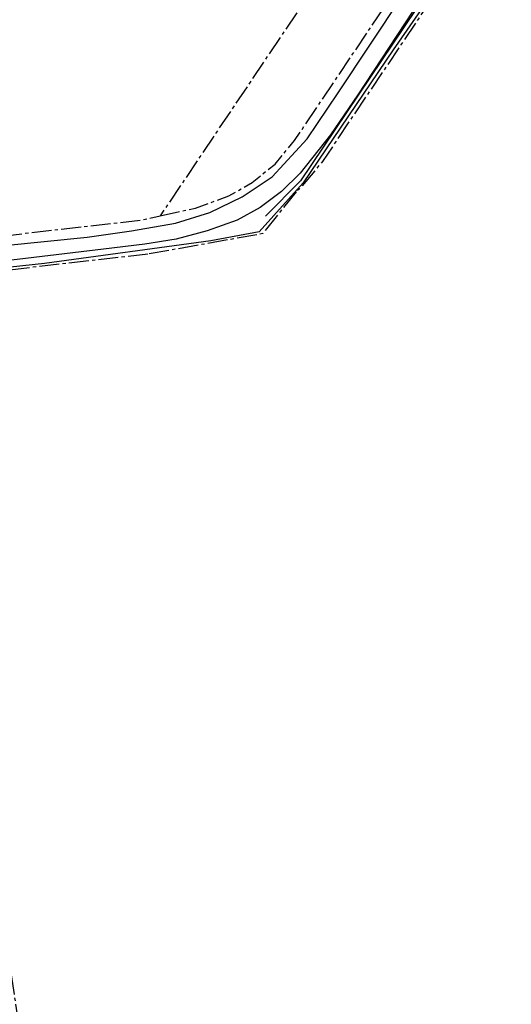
# Model space of a CAD drawing. Header units: metres. Extents: x 189938 to 192675, y 307646 to 311153.
# Tile 41 of 100: x 191710 to 191781, y 309017 to 309158. Entities that reach past the tile are written whole.
import ezdxf

# ---------------------------------------------------------------- set-up
doc = ezdxf.new("R2010")
doc.units = ezdxf.units.M
doc.linetypes.add('1-200 CENTER', pattern=[4.28625, 2.8575, -0.47625, 0.47625, -0.47625])
doc.layers.add('PH-BEST-KADASTRALE-GRENS', color=240, linetype='1-200 CENTER')
doc.layers.add('PH-BEST-KANTVERHARDING', color=252, linetype='Continuous')

msp = doc.modelspace()

# ---------------------------------------------------------------- linework, layer by layer
at = {"layer": 'PH-BEST-KADASTRALE-GRENS', "flags": 128}
for points in [[(191822.573, 309289.614), (191820.995, 309286.003), (191814.831, 309269.871), (191808.972, 309254.128), (191805.408, 309244.979), (191802.919, 309239.885), (191797.995, 309230.396), (191792.168, 309220.764), (191766.569, 309184.374), (191730.111, 309130.136)], [(191730.111, 309130.136), (191735.202, 309131.268), (191740.022, 309133.032), (191743.338, 309134.975), (191746.664, 309137.614), (191749.448, 309140.977), (191774.78, 309178.664), (191800.542, 309215.288), (191806.717, 309225.495), (191811.853, 309235.391), (191814.574, 309240.957), (191818.324, 309250.587), (191826.778, 309273.299), (191827.788, 309276.431), (191829.061, 309279.487), (191832.189, 309286.645)], [(191831.957, 309272.88), (191822.995, 309248.804), (191819.15, 309238.935), (191816.32, 309233.144), (191811.083, 309223.053), (191804.726, 309212.545), (191778.905, 309175.837), (191753.462, 309137.985), (191750.18, 309134.018), (191749.666, 309133.61)], [(191749.666, 309133.61), (191744.876, 309127.588), (191728.357, 309124.625)], [(191677.753, 309122.77), (191680.846, 309122.984), (191684.874, 309123.773), (191684.98, 309123.817), (191690.607, 309125.158), (191711.263, 309127.707), (191727.537, 309129.564), (191730.111, 309130.136)], [(191728.357, 309124.625), (191711.783, 309122.734), (191691.501, 309120.23), (191686.52, 309119.044), (191685.682, 309118.699), (191683.978, 309116.71), (191683.346, 309115.067), (191682.892, 309113.097), (191683.593, 309111.08), (191688.864, 309100.413), (191691.161, 309094.999), (191692.477, 309091.896), (191694.671, 309085.125), (191701.529, 309055.527), (191708.242, 309023.739), (191710.859, 309006.395), (191711.52, 309000)]]:
    msp.add_lwpolyline(points, dxfattribs=at)
at = {"layer": 'PH-BEST-KANTVERHARDING', "color": 8}
for points in [[(191887.59, 309407.971), (191881.751, 309392.191), (191869.01, 309362.11), (191856.32, 309332.06), (191844.861, 309305.63), (191831.529, 309272.951), (191827.079, 309261.5), (191819.2, 309239.65), (191813.93, 309228.74), (191809.08, 309219.86), (191806.17, 309215.069), (191801.52, 309207.849), (191790.729, 309192.27), (191779.261, 309176.79), (191772.819, 309167.281), (191763.629, 309154.07), (191750.671, 309134.891), (191744.379, 309127.86), (191737.431, 309126.54), (191713.499, 309123.289), (191695.62, 309121.39), (191688.55, 309120.27)], [(191804.831, 309214.395), (191798.303, 309204.65), (191783.931, 309184.64), (191773.625, 309169.9), (191750.32, 309135.179), (191745.298, 309130.123)], [(191804.584, 309214.671), (191797.953, 309204.884), (191783.595, 309184.931), (191773.272, 309170.042), (191758.554, 309147.583)], [(191746.223, 309135.761), (191751.259, 309141.253), (191755.724, 309147.881), (191764.914, 309161.784), (191772.532, 309173.35), (191797.304, 309208.193)], [(191758.554, 309147.583), (191754.627, 309141.793), (191750.277, 309136.315)], [(191750.277, 309136.315), (191747.567, 309133.638), (191744.514, 309131.36), (191741.177, 309129.523)], [(191732.349, 309129.084), (191737.281, 309130.63), (191741.938, 309132.872), (191746.223, 309135.761)], [(191719.631, 309127.097), (191726.003, 309128.009), (191732.349, 309129.084)], [(191741.177, 309129.523), (191736.861, 309127.971), (191732.423, 309126.812), (191727.899, 309126.054)], [(191681.172, 309122.042), (191686.539, 309123.228), (191689.991, 309124.076), (191696.238, 309124.729), (191719.631, 309127.097)], [(191727.899, 309126.054), (191721.972, 309125.336), (191697.453, 309122.433)]]:
    msp.add_lwpolyline(points, dxfattribs=at)

doc.saveas('drawing.dxf')
